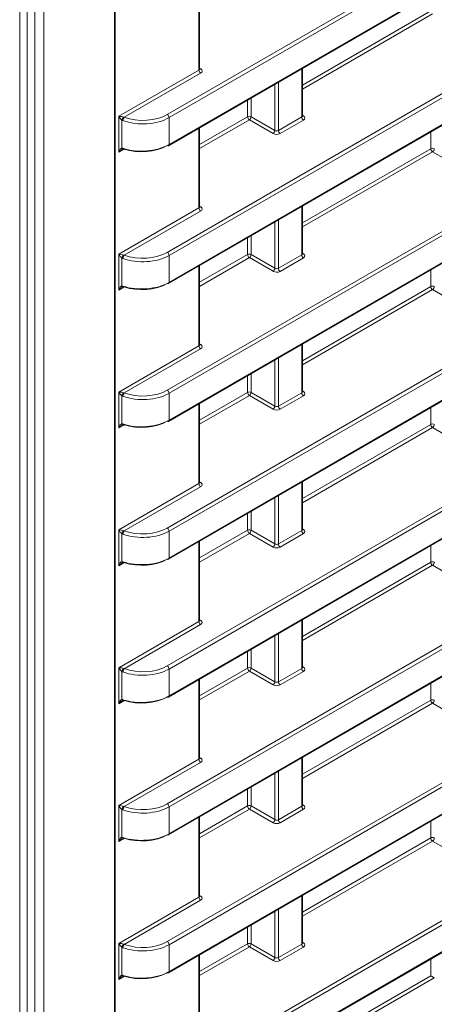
# Model space of a CAD drawing. Header units: millimetres. Extents: x 0 to 1118, y 0 to 864.
# Tile 135 of 235: x 865 to 873, y 288 to 308. Entities that reach past the tile are written whole.
import ezdxf

# ---------------------------------------------------------------- set-up
doc = ezdxf.new("R2010")
doc.units = ezdxf.units.MM

msp = doc.modelspace()

# ---------------------------------------------------------------- linework, layer by layer
at = {"color": 9, "linetype": 'Continuous', "lineweight": 0}
for p, q in [((868.097, 289.691), (1016.16, 375.166)), ((1016.195, 375.105), (868.132, 289.63)), ((868.132, 289.098), (1016.195, 374.573)), ((868.097, 286.967), (1016.16, 372.442)), ((1016.195, 372.381), (868.132, 286.906)), ((868.132, 286.374), (1016.195, 371.849)), ((868.097, 306.035), (960.629, 359.453)), ((960.664, 359.392), (868.132, 305.974)), ((868.132, 305.442), (960.664, 358.86)), ((868.097, 303.311), (960.629, 356.729)), ((960.664, 356.668), (868.132, 303.25)), ((868.132, 302.718), (960.664, 356.136)), ((868.097, 300.587), (960.629, 354.005)), ((960.664, 353.944), (868.132, 300.526)), ((868.132, 299.994), (960.664, 353.412)), ((868.097, 297.863), (958.374, 349.979)), ((958.409, 349.918), (868.132, 297.802)), ((868.132, 297.27), (957.974, 349.135)), ((868.097, 295.139), (957.938, 347.003)), ((957.973, 346.942), (868.132, 295.078)), ((868.132, 294.546), (958.406, 346.66)), ((868.097, 292.415), (960.629, 345.832)), ((960.664, 345.772), (868.132, 292.354)), ((868.132, 291.822), (960.664, 345.239)), ((865.478, 280.351), (865.478, 328.201)), ((865.653, 328.202), (865.653, 280.352)), ((865.177, 280.731), (865.177, 327.07)), ((867.051, 283.639), (867.051, 326.53)), ((868.722, 306.914), (868.722, 308.49)), ((870.77, 306.618), (873.309, 308.084)), ((873.344, 308.023), (870.77, 306.537)), ((867.138, 306), (868.722, 306.914)), ((868.757, 306.853), (867.245, 305.981)), ((868.737, 306.949), (868.758, 306.936)), ((870.755, 305.987), (870.755, 306.939)), ((870.294, 306.673), (870.294, 305.721)), ((870.224, 305.722), (870.224, 306.633)), ((869.685, 305.992), (869.685, 306.322)), ((869.755, 306.362), (869.755, 305.993)), ((867.138, 305.289), (867.138, 306)), ((867.2, 305.924), (867.2, 305.373)), ((868.132, 305.974), (868.132, 305.442)), ((868.737, 305.445), (869.685, 305.992)), ((869.72, 305.931), (868.737, 305.364)), ((870.189, 305.661), (869.72, 305.931)), ((869.755, 305.993), (870.224, 305.722)), ((870.294, 305.721), (870.755, 305.987)), ((870.79, 305.926), (870.329, 305.66)), ((870.77, 306.022), (870.791, 306.008)), ((868.722, 304.19), (868.722, 305.766)), ((873.309, 305.36), (873.309, 305.69)), ((867.235, 305.346), (867.138, 305.289)), ((867.246, 305.352), (867.243, 305.35)), ((870.77, 303.894), (873.309, 305.36)), ((873.344, 305.299), (870.77, 303.813)), ((873.813, 305.029), (873.344, 305.299)), ((867.138, 303.276), (868.722, 304.19)), ((868.757, 304.129), (867.245, 303.257)), ((868.737, 304.225), (868.758, 304.212)), ((870.755, 303.263), (870.755, 304.215)), ((870.294, 303.949), (870.294, 302.997)), ((870.224, 302.998), (870.224, 303.909)), ((869.685, 303.268), (869.685, 303.598)), ((869.755, 303.638), (869.755, 303.269)), ((867.138, 302.565), (867.138, 303.276)), ((867.2, 303.2), (867.2, 302.649)), ((868.132, 303.25), (868.132, 302.718)), ((868.737, 302.721), (869.685, 303.268)), ((869.72, 303.207), (868.737, 302.64)), ((870.189, 302.937), (869.72, 303.207)), ((869.755, 303.269), (870.224, 302.998)), ((870.294, 302.997), (870.755, 303.263)), ((870.79, 303.202), (870.329, 302.936)), ((870.77, 303.297), (870.791, 303.284)), ((868.722, 301.466), (868.722, 303.042)), ((873.309, 302.636), (873.309, 302.966)), ((867.235, 302.622), (867.138, 302.565)), ((867.246, 302.628), (867.243, 302.626)), ((870.77, 301.17), (873.309, 302.636)), ((873.344, 302.575), (870.77, 301.089)), ((873.813, 302.305), (873.344, 302.575)), ((867.138, 300.552), (868.722, 301.466)), ((868.757, 301.405), (867.245, 300.533)), ((868.737, 301.501), (868.758, 301.488)), ((870.755, 300.539), (870.755, 301.491)), ((870.294, 301.225), (870.294, 300.273)), ((870.224, 300.274), (870.224, 301.185)), ((869.685, 300.544), (869.685, 300.874)), ((869.755, 300.914), (869.755, 300.544)), ((867.138, 299.841), (867.138, 300.552)), ((867.2, 300.476), (867.2, 299.925)), ((868.132, 300.526), (868.132, 299.994)), ((868.737, 299.997), (869.685, 300.544)), ((869.72, 300.483), (868.737, 299.916)), ((870.189, 300.213), (869.72, 300.483)), ((869.755, 300.544), (870.224, 300.274)), ((870.294, 300.273), (870.755, 300.539)), ((870.79, 300.478), (870.329, 300.212)), ((870.77, 300.573), (870.791, 300.56)), ((868.722, 298.742), (868.722, 300.318)), ((873.309, 299.912), (873.309, 300.242)), ((867.235, 299.898), (867.138, 299.841)), ((867.246, 299.904), (867.243, 299.902)), ((870.77, 298.446), (873.309, 299.912)), ((873.344, 299.851), (870.77, 298.365)), ((873.813, 299.58), (873.344, 299.851)), ((867.138, 297.828), (868.722, 298.742)), ((868.757, 298.681), (867.245, 297.809)), ((868.737, 298.777), (868.758, 298.764)), ((870.755, 297.815), (870.755, 298.767)), ((870.294, 298.501), (870.294, 297.549)), ((870.224, 297.55), (870.224, 298.461)), ((869.685, 297.82), (869.685, 298.15)), ((869.755, 298.19), (869.755, 297.82)), ((867.138, 297.117), (867.138, 297.828)), ((867.2, 297.752), (867.2, 297.201)), ((868.132, 297.802), (868.132, 297.27)), ((868.737, 297.273), (869.685, 297.82)), ((869.72, 297.759), (868.737, 297.192)), ((870.189, 297.488), (869.72, 297.759)), ((869.755, 297.82), (870.224, 297.55)), ((870.294, 297.549), (870.755, 297.815)), ((870.79, 297.754), (870.329, 297.488)), ((870.77, 297.849), (870.791, 297.836)), ((868.722, 296.018), (868.722, 297.594)), ((873.309, 297.188), (873.309, 297.518)), ((867.235, 297.174), (867.138, 297.117)), ((867.246, 297.179), (867.243, 297.178)), ((870.77, 295.722), (873.309, 297.188)), ((873.344, 297.127), (870.77, 295.641)), ((873.813, 296.856), (873.344, 297.127)), ((867.138, 295.104), (868.722, 296.018)), ((868.757, 295.957), (867.245, 295.084)), ((868.737, 296.053), (868.758, 296.04)), ((870.755, 295.091), (870.755, 296.043)), ((870.294, 295.777), (870.294, 294.825)), ((870.224, 294.826), (870.224, 295.737)), ((869.685, 295.096), (869.685, 295.426)), ((869.755, 295.466), (869.755, 295.096)), ((867.138, 294.393), (867.138, 295.104)), ((867.2, 295.028), (867.2, 294.477)), ((868.132, 295.078), (868.132, 294.546)), ((868.737, 294.548), (869.685, 295.096)), ((869.72, 295.035), (868.737, 294.468)), ((870.189, 294.764), (869.72, 295.035)), ((869.755, 295.096), (870.224, 294.826)), ((870.294, 294.825), (870.755, 295.091)), ((870.79, 295.03), (870.329, 294.764)), ((870.77, 295.125), (870.791, 295.112)), ((868.722, 293.294), (868.722, 294.87)), ((873.309, 294.464), (873.309, 294.794)), ((867.235, 294.449), (867.138, 294.393)), ((867.246, 294.455), (867.243, 294.454)), ((870.77, 292.998), (873.309, 294.464)), ((873.344, 294.403), (870.77, 292.917)), ((873.813, 294.132), (873.344, 294.403)), ((867.138, 292.379), (868.722, 293.294)), ((868.757, 293.233), (867.245, 292.36)), ((868.737, 293.329), (868.758, 293.315)), ((870.755, 292.367), (870.755, 293.319)), ((870.294, 293.053), (870.294, 292.1)), ((870.224, 292.102), (870.224, 293.013)), ((869.685, 292.372), (869.685, 292.701)), ((869.755, 292.742), (869.755, 292.372)), ((867.138, 291.669), (867.138, 292.379)), ((867.2, 292.304), (867.2, 291.753)), ((868.132, 292.354), (868.132, 291.822)), ((868.737, 291.824), (869.685, 292.372)), ((869.72, 292.311), (868.737, 291.743)), ((870.189, 292.04), (869.72, 292.311)), ((869.755, 292.372), (870.224, 292.102)), ((870.294, 292.1), (870.755, 292.367)), ((870.79, 292.306), (870.329, 292.04)), ((870.77, 292.401), (870.791, 292.388)), ((868.722, 290.57), (868.722, 292.146)), ((873.309, 291.74), (873.309, 292.069)), ((867.235, 291.725), (867.138, 291.669)), ((867.246, 291.731), (867.243, 291.73)), ((870.77, 290.274), (873.309, 291.74)), ((873.344, 291.679), (870.77, 290.193)), ((873.813, 291.408), (873.344, 291.679)), ((867.138, 289.655), (868.722, 290.57)), ((868.757, 290.509), (867.245, 289.636)), ((868.737, 290.605), (868.758, 290.591)), ((870.755, 289.642), (870.755, 290.595)), ((870.294, 290.329), (870.294, 289.376)), ((870.224, 289.377), (870.224, 290.289)), ((869.685, 289.648), (869.685, 289.977)), ((869.755, 290.018), (869.755, 289.648)), ((867.138, 288.945), (867.138, 289.655)), ((867.2, 289.58), (867.2, 289.029)), ((868.132, 289.63), (868.132, 289.098)), ((868.737, 289.1), (869.685, 289.648)), ((869.72, 289.587), (868.737, 289.019)), ((870.189, 289.316), (869.72, 289.587)), ((869.755, 289.648), (870.224, 289.377)), ((870.294, 289.376), (870.755, 289.642)), ((870.79, 289.582), (870.329, 289.316)), ((870.77, 289.677), (870.791, 289.664)), ((868.722, 287.846), (868.722, 289.421)), ((873.309, 289.016), (873.309, 289.345)), ((867.235, 289.001), (867.138, 288.945)), ((867.246, 289.007), (867.243, 289.006)), ((871.329, 287.873), (873.309, 289.016)), ((873.379, 288.975), (871.434, 287.853))]:
    msp.add_line(p, q, dxfattribs=at)
at = {"color": 7, "linetype": 'Continuous', "lineweight": 15}
for p, q in [((868.121, 289.075), (1016.184, 374.55)), ((868.121, 286.351), (1016.184, 371.826)), ((868.121, 305.419), (960.654, 358.837)), ((868.121, 302.695), (960.654, 356.113)), ((868.121, 299.971), (960.654, 353.389)), ((868.121, 297.247), (957.964, 349.112)), ((868.121, 294.523), (958.395, 346.637)), ((868.121, 291.799), (960.654, 345.217)), ((865.323, 280.935), (865.323, 327.274)), ((867.066, 283.66), (867.066, 326.55)), ((868.737, 306.935), (868.737, 308.498)), ((870.77, 306.008), (870.77, 306.948)), ((868.737, 304.211), (868.737, 305.774)), ((870.77, 303.284), (870.77, 304.224)), ((868.737, 301.487), (868.737, 303.05)), ((870.77, 300.56), (870.77, 301.5)), ((868.737, 298.763), (868.737, 300.326)), ((870.77, 297.835), (870.77, 298.776)), ((868.737, 296.039), (868.737, 297.602)), ((870.77, 295.111), (870.77, 296.052)), ((868.737, 293.315), (868.737, 294.878)), ((870.77, 292.387), (870.77, 293.328)), ((868.737, 290.591), (868.737, 292.154)), ((870.77, 289.663), (870.77, 290.604)), ((868.737, 287.867), (868.737, 289.43))]:
    msp.add_line(p, q, dxfattribs=at)
at = {"color": 9, "linetype": 'Continuous', "lineweight": 0, "flags": 128}
for points in [[(867.219, 297.196), (867.219, 297.189), (867.221, 297.182), (867.223, 297.177), (867.227, 297.174), (867.229, 297.173)], [(867.219, 294.472), (867.219, 294.464), (867.221, 294.458), (867.223, 294.453), (867.227, 294.45), (867.229, 294.449)]]:
    msp.add_lwpolyline(points, dxfattribs=at)
at = {"color": 7, "linetype": 'Continuous', "lineweight": 15, "flags": 128}
msp.add_lwpolyline([(873.379, 288.975), (873.371, 288.98), (873.363, 288.985), (873.353, 288.99), (873.344, 288.996), (873.334, 289.001), (873.325, 289.007), (873.316, 289.011), (873.309, 289.016)], dxfattribs=at)
at = {"color": 9, "linetype": 'Continuous', "lineweight": 0}
for centre, radius, start, end in [((868.799, 306.918), 0.077, 182.6523, 236.7703), ((868.743, 306.959), 0.0278, 257.7331, 303.5435), ((867.335, 305.886), 0.141, 135.7929, 164.2071), ((867.323, 305.912), 0.104, 138.527, 177.8625), ((868.055, 305.971), 0.077, 2.6523, 56.7703), ((869.72, 305.924), 0.077, 63.2338, 117.3435), ((869.762, 305.996), 0.077, 182.6523, 236.7703), ((869.676, 305.997), 0.0793, 303.5222, 356.4778), ((870.832, 305.99), 0.077, 182.6523, 236.7703), ((870.776, 306.031), 0.0278, 257.7331, 303.5435), ((870.145, 305.727), 0.0793, 303.5222, 356.4778), ((870.371, 305.724), 0.077, 182.6523, 236.7703), ((867.227, 305.374), 0.0273, 182.264, 252.9442), ((867.241, 305.365), 0.0225, 170.3827, 237.7157), ((868.107, 305.439), 0.0247, 305.0752, 6.237), ((873.344, 305.292), 0.077, 63.2338, 117.3435), ((873.386, 305.364), 0.077, 182.6523, 236.7703), ((873.3, 305.365), 0.0793, 303.5222, 356.4778), ((868.799, 304.194), 0.077, 182.6523, 236.7703), ((868.743, 304.235), 0.0278, 257.7331, 303.5435), ((867.335, 303.162), 0.141, 135.7929, 164.2071), ((867.323, 303.188), 0.104, 138.527, 177.8625), ((868.055, 303.247), 0.077, 2.6523, 56.7703), ((869.72, 303.2), 0.077, 63.2338, 117.3435), ((869.762, 303.272), 0.077, 182.6523, 236.7703), ((869.676, 303.273), 0.0793, 303.5222, 356.4778), ((870.832, 303.266), 0.077, 182.6523, 236.7703), ((870.776, 303.307), 0.0278, 257.7331, 303.5435), ((870.145, 303.003), 0.0793, 303.5222, 356.4778), ((870.371, 303), 0.077, 182.6523, 236.7703), ((867.227, 302.65), 0.0273, 182.264, 252.9442), ((867.241, 302.64), 0.0225, 170.3827, 237.7157), ((868.107, 302.715), 0.0247, 305.0752, 6.237), ((873.344, 302.568), 0.077, 63.2338, 117.3435), ((873.386, 302.64), 0.077, 182.6523, 236.7703), ((873.3, 302.641), 0.0793, 303.5222, 356.4778), ((868.799, 301.47), 0.077, 182.6523, 236.7703), ((868.743, 301.511), 0.0278, 257.7331, 303.5435), ((867.335, 300.438), 0.141, 135.7929, 164.2071), ((867.323, 300.463), 0.104, 138.527, 177.8625), ((868.055, 300.523), 0.077, 2.6523, 56.7703), ((869.72, 300.476), 0.077, 63.2338, 117.3435), ((869.762, 300.548), 0.077, 182.6523, 236.7703), ((869.676, 300.549), 0.0793, 303.5222, 356.4778), ((870.832, 300.542), 0.077, 182.6523, 236.7703), ((870.776, 300.583), 0.0278, 257.7331, 303.5435), ((870.145, 300.279), 0.0793, 303.5222, 356.4778), ((870.371, 300.276), 0.077, 182.6523, 236.7703), ((867.227, 299.926), 0.0273, 182.264, 252.9442), ((867.241, 299.916), 0.0225, 170.3827, 237.7157), ((868.107, 299.991), 0.0247, 305.0752, 6.237), ((873.344, 299.844), 0.077, 63.2338, 117.3435), ((873.386, 299.916), 0.077, 182.6523, 236.7703), ((873.3, 299.917), 0.0793, 303.5222, 356.4778), ((868.799, 298.746), 0.077, 182.6523, 236.7703), ((868.743, 298.787), 0.0278, 257.7331, 303.5435), ((867.335, 297.714), 0.141, 135.7929, 164.2071), ((867.323, 297.739), 0.104, 138.527, 177.8625), ((868.055, 297.798), 0.077, 2.6523, 56.7703), ((869.72, 297.752), 0.077, 63.2338, 117.3435), ((869.762, 297.824), 0.077, 182.6523, 236.7703), ((869.676, 297.825), 0.0793, 303.5222, 356.4778), ((870.832, 297.818), 0.077, 182.6523, 236.7703), ((870.776, 297.859), 0.0278, 257.7331, 303.5435), ((870.145, 297.555), 0.0793, 303.5222, 356.4778), ((870.371, 297.552), 0.077, 182.6523, 236.7703), ((867.227, 297.202), 0.0274, 182.2765, 252.8561), ((868.108, 297.267), 0.024, 304.1262, 7.186), ((873.344, 297.12), 0.077, 63.2338, 117.3435), ((873.386, 297.192), 0.077, 182.6523, 236.7703), ((873.3, 297.193), 0.0793, 303.5222, 356.4778), ((868.799, 296.022), 0.077, 182.6523, 236.7703), ((868.743, 296.063), 0.0278, 257.7331, 303.5435), ((867.335, 294.99), 0.141, 135.7929, 164.2071), ((867.323, 295.015), 0.104, 138.527, 177.8625), ((868.055, 295.074), 0.077, 2.6523, 56.7703), ((869.72, 295.028), 0.077, 63.2338, 117.3435), ((869.762, 295.1), 0.077, 182.6523, 236.7703), ((869.676, 295.101), 0.0793, 303.5222, 356.4778), ((870.832, 295.094), 0.077, 182.6523, 236.7703), ((870.776, 295.135), 0.0278, 257.7331, 303.5435), ((870.145, 294.83), 0.0793, 303.5222, 356.4778), ((870.371, 294.828), 0.077, 182.6523, 236.7703), ((867.227, 294.478), 0.0274, 182.2765, 252.8561), ((868.108, 294.543), 0.024, 304.1262, 7.186), ((873.344, 294.395), 0.077, 63.2338, 117.3435), ((873.386, 294.467), 0.077, 182.6523, 236.7703), ((873.3, 294.469), 0.0793, 303.5222, 356.4778), ((868.799, 293.298), 0.077, 182.6523, 236.7703), ((868.743, 293.339), 0.0278, 257.7331, 303.5435), ((867.335, 292.266), 0.141, 135.7929, 164.2071), ((867.323, 292.291), 0.104, 138.527, 177.8625), ((868.055, 292.35), 0.077, 2.6523, 56.7703), ((869.72, 292.303), 0.077, 63.2338, 117.3435), ((869.762, 292.375), 0.077, 182.6523, 236.7703), ((869.676, 292.377), 0.0793, 303.5222, 356.4778), ((870.832, 292.37), 0.077, 182.6523, 236.7703), ((870.776, 292.411), 0.0278, 257.7331, 303.5435), ((870.145, 292.106), 0.0793, 303.5222, 356.4778), ((870.371, 292.104), 0.077, 182.6523, 236.7703), ((867.227, 291.754), 0.0273, 182.264, 252.9442), ((867.241, 291.744), 0.0225, 170.3827, 237.7157), ((868.107, 291.819), 0.0247, 305.0752, 6.237), ((873.344, 291.671), 0.077, 63.2338, 117.3435), ((873.386, 291.743), 0.077, 182.6523, 236.7703), ((873.3, 291.745), 0.0793, 303.5222, 356.4778), ((868.799, 290.574), 0.077, 182.6523, 236.7703), ((868.743, 290.615), 0.0278, 257.7331, 303.5435), ((867.335, 289.541), 0.141, 135.7929, 164.2071), ((867.323, 289.567), 0.104, 138.527, 177.8625), ((868.055, 289.626), 0.077, 2.6523, 56.7703), ((869.72, 289.579), 0.077, 63.2338, 117.3435), ((869.762, 289.651), 0.077, 182.6523, 236.7703), ((869.676, 289.653), 0.0793, 303.5222, 356.4778), ((870.832, 289.646), 0.077, 182.6523, 236.7703), ((870.776, 289.687), 0.0278, 257.7331, 303.5435), ((870.145, 289.382), 0.0793, 303.5222, 356.4778), ((870.371, 289.38), 0.077, 182.6523, 236.7703), ((867.227, 289.03), 0.0273, 182.264, 252.9442), ((867.241, 289.02), 0.0225, 170.3827, 237.7157), ((868.107, 289.095), 0.0247, 305.0752, 6.237)]:
    msp.add_arc(centre, radius, start, end, dxfattribs=at)
at = {"color": 7, "linetype": 'Continuous', "lineweight": 15}
for centre, radius, start, end in [((867.232, 305.362), 0.0166, 260.6729, 323.0607), ((868.111, 305.442), 0.0248, 235.3959, 294.6398), ((867.232, 302.638), 0.0166, 260.6729, 323.0607), ((868.111, 302.718), 0.0248, 235.3959, 294.6398), ((867.232, 299.914), 0.0166, 260.6729, 323.0607), ((868.111, 299.994), 0.0248, 235.3959, 294.6398), ((867.232, 297.19), 0.0166, 260.6469, 323.0645), ((868.111, 297.269), 0.0248, 235.3959, 294.6398), ((867.232, 294.466), 0.0166, 260.6469, 323.0645), ((868.111, 294.545), 0.0248, 235.3959, 294.6398), ((867.232, 291.742), 0.0166, 260.6729, 323.0607), ((868.111, 291.821), 0.0248, 235.3959, 294.6398), ((867.232, 289.017), 0.0166, 260.6729, 323.0607), ((868.111, 289.097), 0.0248, 235.3959, 294.6398)]:
    msp.add_arc(centre, radius, start, end, dxfattribs=at)
at = {"color": 9, "linetype": 'Continuous', "lineweight": 0}
for centre, major_axis, ratio, start_param, end_param in [((868.687, 306.936), (0.05, -0.0016), 0.597067, 5.516493, 6.301891), ((868.686, 306.896), (0.1, -0.0015), 0.587275, 5.506822, 7.060165), ((867.173, 305.979), (0.079, -0.0096), 0.22767, 0.711936, 2.062199), ((867.173, 305.979), (-0.0479, 0.0636), 0.227762, 1.079462, 2.429725), ((867.601, 306.29), (0.75, -0.011), 0.586615, 4.18551, 5.5062), ((867.602, 306.331), (0.7, -0.011), 0.587275, 4.186132, 5.506822), ((870.72, 306.009), (0.05, -0.0016), 0.597067, 5.516493, 6.301891), ((870.719, 305.968), (0.1, -0.0015), 0.587275, 5.506822, 7.060165), ((870.259, 305.743), (0.05, -0.0016), 0.597067, 3.96315, 5.516493), ((870.258, 305.702), (0.1, -0.0015), 0.587275, 3.953479, 5.506822), ((867.173, 305.269), (0.032, 0.103), 0.368959, 0.137981, 1.488244), ((868.687, 304.212), (0.05, -0.0016), 0.597067, 5.516493, 6.301891), ((868.686, 304.172), (0.1, -0.0015), 0.587275, 5.506822, 7.060165), ((867.173, 303.255), (0.079, -0.0096), 0.22767, 0.711936, 2.062199), ((867.173, 303.255), (-0.0479, 0.0636), 0.227762, 1.079462, 2.429725), ((867.601, 303.566), (0.75, -0.011), 0.586615, 4.18551, 5.5062), ((867.602, 303.607), (0.7, -0.011), 0.587275, 4.186132, 5.506822), ((870.72, 303.285), (0.05, -0.0016), 0.597067, 5.516493, 6.301891), ((870.719, 303.244), (0.1, -0.0015), 0.587275, 5.506822, 7.060165), ((870.259, 303.019), (0.05, -0.0016), 0.597067, 3.96315, 5.516493), ((870.258, 302.978), (0.1, -0.0015), 0.587275, 3.953479, 5.506822), ((867.173, 302.545), (0.032, 0.103), 0.368959, 0.137981, 1.488244), ((868.687, 301.488), (0.05, -0.0016), 0.597067, 5.516493, 6.301891), ((868.686, 301.448), (0.1, -0.0015), 0.587275, 5.506822, 7.060165), ((867.173, 300.531), (0.079, -0.0096), 0.22767, 0.711936, 2.062199), ((867.173, 300.531), (-0.0479, 0.0636), 0.227762, 1.079462, 2.429725), ((867.601, 300.842), (0.75, -0.011), 0.586615, 4.18551, 5.5062), ((867.602, 300.883), (0.7, -0.011), 0.587275, 4.186132, 5.506822), ((870.72, 300.561), (0.05, -0.0016), 0.597067, 5.516493, 6.301891), ((870.719, 300.52), (0.1, -0.0015), 0.587275, 5.506822, 7.060165), ((870.259, 300.295), (0.05, -0.0016), 0.597067, 3.96315, 5.516493), ((870.258, 300.254), (0.1, -0.0015), 0.587275, 3.953479, 5.506822), ((867.173, 299.821), (0.032, 0.103), 0.368959, 0.137981, 1.488244), ((868.687, 298.764), (0.05, -0.0016), 0.597067, 5.516493, 6.301891), ((868.686, 298.724), (0.1, -0.0015), 0.587275, 5.506822, 7.060165), ((867.173, 297.807), (0.079, -0.0096), 0.22767, 0.711936, 2.062199), ((867.173, 297.807), (-0.0479, 0.0636), 0.227762, 1.079462, 2.429725), ((867.601, 298.118), (0.75, -0.011), 0.586615, 4.18551, 5.5062), ((867.602, 298.159), (0.7, -0.011), 0.587275, 4.186132, 5.506822), ((870.72, 297.837), (0.05, -0.0016), 0.597067, 5.516493, 6.301891), ((870.719, 297.796), (0.1, -0.0015), 0.587275, 5.506822, 7.060165), ((870.259, 297.57), (0.05, -0.0016), 0.597067, 3.96315, 5.516493), ((870.258, 297.53), (0.1, -0.0015), 0.587275, 3.953479, 5.506822), ((867.173, 297.097), (0.032, 0.103), 0.368959, 0.137981, 1.488244), ((868.687, 296.04), (0.05, -0.0016), 0.597067, 5.516493, 6.301891), ((868.686, 295.999), (0.1, -0.0015), 0.587275, 5.506822, 7.060165), ((867.173, 295.083), (0.079, -0.0096), 0.22767, 0.711936, 2.062199), ((867.173, 295.083), (-0.0479, 0.0636), 0.227762, 1.079462, 2.429725), ((867.601, 295.394), (0.75, -0.011), 0.586615, 4.18551, 5.5062), ((867.602, 295.435), (0.7, -0.011), 0.587275, 4.186132, 5.506822), ((870.72, 295.112), (0.05, -0.0016), 0.597067, 5.516493, 6.301891), ((870.719, 295.072), (0.1, -0.0015), 0.587275, 5.506822, 7.060165), ((870.259, 294.846), (0.05, -0.0016), 0.597067, 3.96315, 5.516493), ((870.258, 294.806), (0.1, -0.0015), 0.587275, 3.953479, 5.506822), ((867.173, 294.373), (0.032, 0.103), 0.368959, 0.137981, 1.488244), ((868.687, 293.316), (0.05, -0.0016), 0.597067, 5.516493, 6.301891), ((868.686, 293.275), (0.1, -0.0015), 0.587275, 5.506822, 7.060165), ((867.173, 292.359), (0.079, -0.0096), 0.22767, 0.711936, 2.062199), ((867.173, 292.359), (-0.0479, 0.0636), 0.227762, 1.079462, 2.429725), ((867.601, 292.67), (0.75, -0.011), 0.586615, 4.18551, 5.5062), ((867.602, 292.71), (0.7, -0.011), 0.587275, 4.186132, 5.506822), ((870.72, 292.388), (0.05, -0.0016), 0.597067, 5.516493, 6.301891), ((870.719, 292.348), (0.1, -0.0015), 0.587275, 5.506822, 7.060165), ((870.259, 292.122), (0.05, -0.0016), 0.597067, 3.96315, 5.516493), ((870.258, 292.082), (0.1, -0.0015), 0.587275, 3.953479, 5.506822), ((867.173, 291.649), (0.032, 0.103), 0.368959, 0.137981, 1.488244), ((868.687, 290.592), (0.05, -0.0016), 0.597067, 5.516493, 6.301891), ((868.686, 290.551), (0.1, -0.0015), 0.587275, 5.506822, 7.060165), ((867.173, 289.635), (0.079, -0.0096), 0.22767, 0.711936, 2.062199), ((867.173, 289.635), (-0.0479, 0.0636), 0.227762, 1.079462, 2.429725), ((867.601, 289.946), (0.75, -0.011), 0.586615, 4.18551, 5.5062), ((867.602, 289.986), (0.7, -0.011), 0.587275, 4.186132, 5.506822), ((870.72, 289.664), (0.05, -0.0016), 0.597067, 5.516493, 6.301891), ((870.719, 289.624), (0.1, -0.0015), 0.587275, 5.506822, 7.060165), ((870.259, 289.398), (0.05, -0.0016), 0.597067, 3.96315, 5.516493), ((870.258, 289.358), (0.1, -0.0015), 0.587275, 3.953479, 5.506822), ((867.173, 288.925), (0.032, 0.103), 0.368959, 0.137981, 1.488244)]:
    msp.add_ellipse(centre, major_axis=major_axis, ratio=ratio, start_param=start_param, end_param=end_param, dxfattribs=at)
at = {"color": 7, "linetype": 'Continuous', "lineweight": 15}
for centre, major_axis, ratio, start_param, end_param in [((867.173, 305.269), (0.0734, 0.0797), 0.368963, 0.867915, 1.653395), ((867.601, 305.738), (0.75, 0.01), 0.567807, 4.169214, 5.489905), ((867.602, 305.697), (0.7, 0.01), 0.567125, 4.168671, 5.489361), ((867.173, 302.545), (0.0734, 0.0797), 0.368963, 0.867915, 1.653395), ((867.601, 303.014), (0.75, 0.01), 0.567807, 4.169214, 5.489905), ((867.602, 302.973), (0.7, 0.01), 0.567125, 4.168671, 5.489361), ((867.173, 299.821), (0.0734, 0.0797), 0.368963, 0.867915, 1.653395), ((867.601, 300.29), (0.75, 0.01), 0.567807, 4.169214, 5.489905), ((867.602, 300.249), (0.7, 0.01), 0.567125, 4.168671, 5.489361), ((867.173, 297.097), (0.0734, 0.0797), 0.368963, 0.867915, 1.653395), ((867.601, 297.566), (0.75, 0.01), 0.567807, 4.169214, 5.489905), ((867.602, 297.525), (0.7, 0.01), 0.567125, 4.168671, 5.489361), ((867.173, 294.373), (0.0734, 0.0797), 0.368963, 0.867915, 1.653395), ((867.601, 294.842), (0.75, 0.01), 0.567807, 4.169214, 5.489905), ((867.602, 294.801), (0.7, 0.01), 0.567125, 4.168671, 5.489361), ((867.173, 291.649), (0.0734, 0.0797), 0.368963, 0.867915, 1.653395), ((867.601, 292.118), (0.75, 0.01), 0.567807, 4.169214, 5.489905), ((867.602, 292.077), (0.7, 0.01), 0.567125, 4.168671, 5.489361), ((867.173, 288.925), (0.0734, 0.0797), 0.368963, 0.867915, 1.653395), ((867.601, 289.394), (0.75, 0.01), 0.567807, 4.169214, 5.489905), ((867.602, 289.353), (0.7, 0.01), 0.567125, 4.168671, 5.489361)]:
    msp.add_ellipse(centre, major_axis=major_axis, ratio=ratio, start_param=start_param, end_param=end_param, dxfattribs=at)
for points, knots in [([(868.738, 306.93), (868.738, 306.93), (868.738, 306.929), (868.736, 306.933), (868.737, 306.935), (868.737, 306.935)], [0, 0, 0, 0, 0.251158, 0.971068, 1, 1, 1, 1]), ([(870.771, 306.002), (870.771, 306.002), (870.771, 306.001), (870.769, 306.006), (870.77, 306.008), (870.77, 306.008)], [0, 0, 0, 0, 0.251158, 0.971068, 1, 1, 1, 1]), ([(867.219, 305.348), (867.22, 305.348), (867.222, 305.348), (867.226, 305.346), (867.229, 305.345)], [0, 0, 0, 0, 0.134613, 1, 1, 1, 1]), ([(868.738, 304.206), (868.738, 304.205), (868.738, 304.205), (868.736, 304.209), (868.737, 304.211), (868.737, 304.211)], [0, 0, 0, 0, 0.251158, 0.971068, 1, 1, 1, 1]), ([(870.771, 303.278), (870.771, 303.278), (870.771, 303.277), (870.769, 303.282), (870.77, 303.283), (870.77, 303.284)], [0, 0, 0, 0, 0.251158, 0.971068, 1, 1, 1, 1]), ([(867.219, 302.624), (867.22, 302.624), (867.222, 302.624), (867.226, 302.622), (867.229, 302.621)], [0, 0, 0, 0, 0.134613, 1, 1, 1, 1]), ([(868.738, 301.482), (868.738, 301.481), (868.738, 301.481), (868.736, 301.485), (868.737, 301.487), (868.737, 301.487)], [0, 0, 0, 0, 0.251158, 0.971068, 1, 1, 1, 1]), ([(870.771, 300.554), (870.771, 300.554), (870.771, 300.553), (870.769, 300.558), (870.77, 300.559), (870.77, 300.559)], [0, 0, 0, 0, 0.251158, 0.971068, 1, 1, 1, 1]), ([(867.219, 299.9), (867.22, 299.9), (867.222, 299.9), (867.226, 299.898), (867.229, 299.897)], [0, 0, 0, 0, 0.134613, 1, 1, 1, 1]), ([(868.738, 298.757), (868.738, 298.757), (868.738, 298.757), (868.736, 298.761), (868.737, 298.763), (868.737, 298.763)], [0, 0, 0, 0, 0.251158, 0.971068, 1, 1, 1, 1]), ([(870.771, 297.83), (870.771, 297.83), (870.771, 297.829), (870.769, 297.834), (870.77, 297.835), (870.77, 297.835)], [0, 0, 0, 0, 0.251158, 0.971068, 1, 1, 1, 1]), ([(867.219, 297.176), (867.22, 297.176), (867.222, 297.175), (867.226, 297.174), (867.229, 297.173)], [0, 0, 0, 0, 0.131589, 1, 1, 1, 1]), ([(868.738, 296.033), (868.738, 296.033), (868.738, 296.033), (868.736, 296.037), (868.737, 296.039), (868.737, 296.039)], [0, 0, 0, 0, 0.251158, 0.971068, 1, 1, 1, 1]), ([(870.771, 295.106), (870.771, 295.106), (870.771, 295.105), (870.769, 295.11), (870.77, 295.111), (870.77, 295.111)], [0, 0, 0, 0, 0.251158, 0.971068, 1, 1, 1, 1]), ([(867.219, 294.452), (867.22, 294.452), (867.222, 294.451), (867.226, 294.45), (867.229, 294.449)], [0, 0, 0, 0, 0.131589, 1, 1, 1, 1]), ([(868.738, 293.309), (868.738, 293.309), (868.738, 293.309), (868.736, 293.313), (868.737, 293.315), (868.737, 293.315)], [0, 0, 0, 0, 0.251158, 0.971068, 1, 1, 1, 1]), ([(870.771, 292.382), (870.771, 292.382), (870.771, 292.381), (870.769, 292.386), (870.77, 292.387), (870.77, 292.387)], [0, 0, 0, 0, 0.251158, 0.971068, 1, 1, 1, 1]), ([(867.219, 291.728), (867.22, 291.728), (867.222, 291.727), (867.226, 291.726), (867.229, 291.725)], [0, 0, 0, 0, 0.134613, 1, 1, 1, 1]), ([(868.738, 290.585), (868.738, 290.585), (868.738, 290.585), (868.736, 290.589), (868.737, 290.591), (868.737, 290.591)], [0, 0, 0, 0, 0.251158, 0.971068, 1, 1, 1, 1]), ([(870.771, 289.658), (870.771, 289.658), (870.771, 289.657), (870.769, 289.662), (870.77, 289.663), (870.77, 289.663)], [0, 0, 0, 0, 0.251158, 0.971068, 1, 1, 1, 1]), ([(867.219, 289.003), (867.22, 289.003), (867.222, 289.003), (867.226, 289.002), (867.229, 289.001)], [0, 0, 0, 0, 0.134613, 1, 1, 1, 1])]:
    msp.add_open_spline(points, degree=3, knots=knots, dxfattribs=at)
at = {"color": 9, "linetype": 'Continuous', "lineweight": 0}
for points in [[(867.219, 305.915), (867.212, 305.918), (867.206, 305.921), (867.2, 305.924)], [(867.234, 305.984), (867.238, 305.983), (867.241, 305.981), (867.245, 305.981)], [(867.2, 305.373), (867.206, 305.372), (867.212, 305.37), (867.219, 305.368)], [(867.219, 303.191), (867.212, 303.194), (867.206, 303.197), (867.2, 303.2)], [(867.234, 303.26), (867.238, 303.258), (867.241, 303.257), (867.245, 303.257)], [(867.2, 302.649), (867.206, 302.648), (867.212, 302.646), (867.219, 302.644)], [(867.219, 300.467), (867.212, 300.47), (867.206, 300.473), (867.2, 300.476)], [(867.234, 300.536), (867.238, 300.534), (867.241, 300.533), (867.245, 300.533)], [(867.2, 299.925), (867.206, 299.924), (867.212, 299.922), (867.219, 299.92)], [(867.219, 297.743), (867.212, 297.746), (867.206, 297.748), (867.2, 297.752)], [(867.234, 297.812), (867.238, 297.81), (867.241, 297.809), (867.245, 297.809)], [(867.2, 297.201), (867.206, 297.2), (867.212, 297.198), (867.219, 297.196)], [(867.219, 295.019), (867.212, 295.021), (867.206, 295.024), (867.2, 295.028)], [(867.234, 295.088), (867.238, 295.086), (867.241, 295.085), (867.245, 295.084)], [(867.2, 294.477), (867.206, 294.476), (867.212, 294.474), (867.219, 294.472)], [(867.219, 292.295), (867.212, 292.297), (867.206, 292.3), (867.2, 292.304)], [(867.234, 292.364), (867.238, 292.362), (867.241, 292.361), (867.245, 292.36)], [(867.2, 291.753), (867.206, 291.752), (867.212, 291.75), (867.219, 291.748)], [(867.219, 289.571), (867.212, 289.573), (867.206, 289.576), (867.2, 289.58)], [(867.234, 289.639), (867.238, 289.638), (867.241, 289.637), (867.245, 289.636)], [(867.2, 289.029), (867.206, 289.028), (867.212, 289.026), (867.219, 289.024)]]:
    msp.add_open_spline(points, degree=3, dxfattribs=at)

doc.saveas('drawing.dxf')
